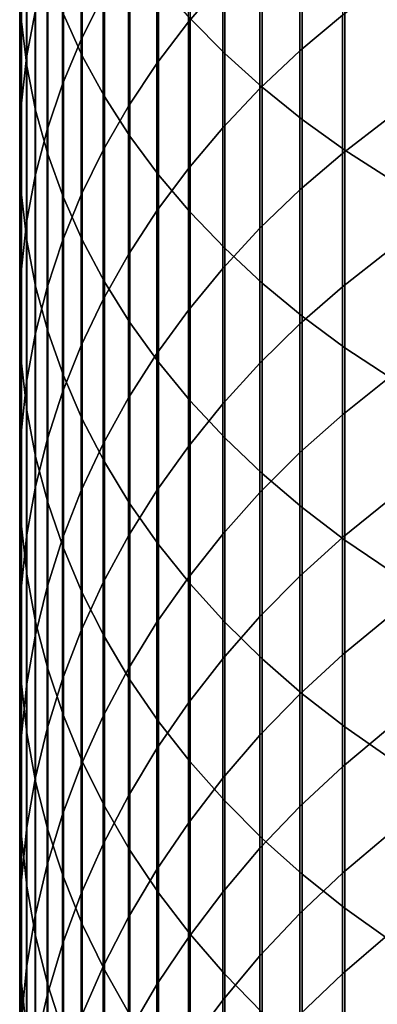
# Model space of a CAD drawing. Header units: metres. Extents: x -28 to 70, y -218 to 27.
# Tile 48 of 246: x -12 to -8, y -183 to -173. Entities that reach past the tile are written whole.
import ezdxf

# ---------------------------------------------------------------- set-up
doc = ezdxf.new("R2010")
doc.units = ezdxf.units.M
doc.layers.add('solid_10_261_002_XXX', color=7, linetype='CONTINUOUS')

msp = doc.modelspace()

# ---------------------------------------------------------------- linework, layer by layer
at = {"layer": 'solid_10_261_002_XXX'}
for points in [[(-11.949986, -170.238815, 423.404846), (-11.949986, -172.157562, 421.459717), (-11.930133, -172.641418, 421.924133), (-11.930133, -170.709808, 423.882294)], [(-10.105136, -170.458466, 431.899719), (-10.105136, -172.609161, 429.945435), (-9.731189, -172.989426, 430.3526), (-9.731189, -170.827469, 432.317108)], [(-11.477005, -170.52739, 427.7164), (-11.477005, -172.563797, 425.76178), (-11.272079, -173.012482, 426.216644), (-11.272079, -170.963486, 428.18335)], [(-9.752155, -170.582077, 412.900848), (-9.752155, -172.213776, 410.950256), (-10.124413, -172.64682, 411.302551), (-10.124413, -171.005325, 413.264832)], [(-11.930133, -170.709808, 423.882294), (-11.930133, -172.641418, 421.924133), (-11.872668, -173.123718, 422.387054), (-11.872668, -171.179291, 424.358215)], [(-11.045485, -170.633743, 416.383636), (-11.045485, -172.36055, 414.430328), (-11.284048, -172.836029, 414.839264), (-11.284048, -171.09787, 416.805389)], [(-11.783843, -170.711838, 420.072052), (-11.783843, -172.539352, 418.115234), (-11.876726, -173.031158, 418.562134), (-11.876726, -171.191238, 420.532196)], [(-9.731189, -170.827469, 432.317108), (-9.731189, -172.989426, 430.3526), (-9.326563, -173.354752, 430.743774), (-9.326563, -171.181976, 432.71814)], [(-11.272079, -170.963486, 428.18335), (-11.272079, -173.012482, 426.216644), (-11.031618, -173.452377, 426.662598), (-11.031618, -171.391037, 428.641144)], [(-10.124413, -171.005325, 413.264832), (-10.124413, -172.64682, 411.302551), (-10.464751, -173.095367, 411.66748), (-10.464751, -171.443756, 413.641907)], [(-8.456086, -171.02121, 409.980042), (-8.456086, -172.572952, 408.018555), (-8.916676, -172.959717, 408.31601), (-8.916676, -171.399689, 410.287964)], [(-11.284048, -171.09787, 416.805389), (-11.284048, -172.836029, 414.839264), (-11.487036, -173.320923, 415.256256), (-11.487036, -171.571198, 417.235474)], [(-11.876726, -171.191238, 420.532196), (-11.876726, -173.031158, 418.562134), (-11.932165, -173.526047, 419.01181), (-11.932165, -171.67366, 420.995239)], [(-11.872668, -171.179291, 424.358215), (-11.872668, -173.123718, 422.387054), (-11.777773, -173.602921, 422.847015), (-11.777773, -171.645752, 424.831116)], [(-9.326563, -171.181976, 432.71814), (-9.326563, -173.354752, 430.743774), (-8.892533, -173.70401, 431.117737), (-8.892533, -171.520889, 433.101501)], [(-11.031618, -171.391037, 428.641144), (-11.031618, -173.452377, 426.662598), (-10.756376, -173.882111, 427.098236), (-10.756376, -171.808716, 429.088348)], [(-10.464751, -171.443756, 413.641907), (-10.464751, -173.095367, 411.66748), (-10.772099, -173.558044, 412.043915), (-10.772099, -171.895966, 414.030792)], [(-8.916676, -171.399689, 410.287964), (-8.916676, -172.959717, 408.31601), (-9.349153, -173.366348, 408.628784), (-9.349153, -171.797638, 410.611694)], [(-8.892533, -171.520889, 433.101501), (-8.892533, -173.70401, 431.117737), (-8.430468, -174.036087, 431.473297), (-8.430468, -171.843124, 433.466003)], [(-11.777773, -171.645752, 424.831116), (-11.777773, -173.602921, 422.847015), (-11.645746, -174.07753, 423.302582), (-11.645746, -172.107742, 425.299438)], [(-11.487036, -171.571198, 417.235474), (-11.487036, -173.320923, 415.256256), (-11.65381, -173.813675, 415.680023), (-11.65381, -172.052185, 417.672546)], [(-11.932165, -171.67366, 420.995239), (-11.932165, -173.526047, 419.01181), (-11.949986, -174.022446, 419.462891), (-11.949986, -172.157562, 421.459717)], [(-10.756376, -171.808716, 429.088348), (-10.756376, -173.882111, 427.098236), (-10.447225, -174.300308, 427.522186), (-10.447225, -172.215179, 429.52359)], [(-9.349153, -171.797638, 410.611694), (-9.349153, -173.366348, 408.628784), (-9.752155, -173.79158, 408.955841), (-9.752155, -172.213776, 410.950256)], [(-8.430468, -171.843124, 433.466003), (-8.430468, -174.036087, 431.473297), (-7.941825, -174.349945, 431.809357), (-7.941825, -172.14769, 433.810486)], [(-10.772099, -171.895966, 414.030792), (-10.772099, -173.558044, 412.043915), (-11.045485, -174.033356, 412.430603), (-11.045485, -172.36055, 414.430328)], [(-11.65381, -172.052185, 417.672546), (-11.65381, -173.813675, 415.680023), (-11.783843, -174.312759, 416.109253), (-11.783843, -172.539352, 418.115234)], [(-11.949986, -172.157562, 421.459717), (-11.949986, -174.022446, 419.462891), (-11.930133, -174.518814, 419.91394), (-11.930133, -172.641418, 421.924133)], [(-11.645746, -172.107742, 425.299438), (-11.645746, -174.07753, 423.302582), (-11.477005, -174.546036, 423.752258), (-11.477005, -172.563797, 425.76178)], [(-10.447225, -172.215179, 429.52359), (-10.447225, -174.300308, 427.522186), (-10.105136, -174.705673, 427.933105), (-10.105136, -172.609161, 429.945435)], [(-9.752155, -172.213776, 410.950256), (-9.752155, -173.79158, 408.955841), (-10.124413, -174.234085, 409.296173), (-10.124413, -172.64682, 411.302551)], [(-7.968838, -172.207306, 407.737305), (-7.968838, -173.697357, 405.744263), (-8.456086, -174.070557, 406.015411), (-8.456086, -172.572952, 408.018555)], [(-11.045485, -172.36055, 414.430328), (-11.045485, -174.033356, 412.430603), (-11.284048, -174.519836, 412.826385), (-11.284048, -172.836029, 414.839264)], [(-11.783843, -172.539352, 418.115234), (-11.783843, -174.312759, 416.109253), (-11.876726, -174.816574, 416.542542), (-11.876726, -173.031158, 418.562134)], [(-11.477005, -172.563797, 425.76178), (-11.477005, -174.546036, 423.752258), (-11.272079, -175.006989, 424.194702), (-11.272079, -173.012482, 426.216644)], [(-10.105136, -172.609161, 429.945435), (-10.105136, -174.705673, 427.933105), (-9.731189, -175.096909, 428.329742), (-9.731189, -172.989426, 430.3526)], [(-8.456086, -172.572952, 408.018555), (-8.456086, -174.070557, 406.015411), (-8.916676, -174.465286, 406.302185), (-8.916676, -172.959717, 408.31601)], [(-11.930133, -172.641418, 421.924133), (-11.930133, -174.518814, 419.91394), (-11.872668, -175.01358, 420.363525), (-11.872668, -173.123718, 422.387054)], [(-10.124413, -172.64682, 411.302551), (-10.124413, -174.234085, 409.296173), (-10.464751, -174.692444, 409.648712), (-10.464751, -173.095367, 411.66748)], [(-11.284048, -172.836029, 414.839264), (-11.284048, -174.519836, 412.826385), (-11.487036, -175.01593, 413.22998), (-11.487036, -173.320923, 415.256256)], [(-11.876726, -173.031158, 418.562134), (-11.876726, -174.816574, 416.542542), (-11.932165, -175.323563, 416.978546), (-11.932165, -173.526047, 419.01181)], [(-11.272079, -173.012482, 426.216644), (-11.272079, -175.006989, 424.194702), (-11.031618, -175.458908, 424.628479), (-11.031618, -173.452377, 426.662598)], [(-9.731189, -172.989426, 430.3526), (-9.731189, -175.096909, 428.329742), (-9.326563, -175.472794, 428.710785), (-9.326563, -173.354752, 430.743774)], [(-8.916676, -172.959717, 408.31601), (-8.916676, -174.465286, 406.302185), (-9.349153, -174.88031, 406.603729), (-9.349153, -173.366348, 408.628784)], [(-11.872668, -173.123718, 422.387054), (-11.872668, -175.01358, 420.363525), (-11.777773, -175.505173, 420.810211), (-11.777773, -173.602921, 422.847015)], [(-10.464751, -173.095367, 411.66748), (-10.464751, -174.692444, 409.648712), (-10.772099, -175.165222, 410.01236), (-10.772099, -173.558044, 412.043915)], [(-11.487036, -173.320923, 415.256256), (-11.487036, -175.01593, 413.22998), (-11.65381, -175.520081, 413.640137), (-11.65381, -173.813675, 415.680023)], [(-9.349153, -173.366348, 408.628784), (-9.349153, -174.88031, 406.603729), (-9.752155, -175.314331, 406.919067), (-9.752155, -173.79158, 408.955841)], [(-9.326563, -173.354752, 430.743774), (-9.326563, -175.472794, 428.710785), (-8.892533, -175.832138, 429.075073), (-8.892533, -173.70401, 431.117737)], [(-11.031618, -173.452377, 426.662598), (-11.031618, -175.458908, 424.628479), (-10.756376, -175.900375, 425.052216), (-10.756376, -173.882111, 427.098236)], [(-11.932165, -173.526047, 419.01181), (-11.932165, -175.323563, 416.978546), (-11.949986, -175.832108, 417.415894), (-11.949986, -174.022446, 419.462891)], [(-10.772099, -173.558044, 412.043915), (-10.772099, -175.165222, 410.01236), (-11.045485, -175.650925, 410.385925), (-11.045485, -174.033356, 412.430603)], [(-11.777773, -173.602921, 422.847015), (-11.777773, -175.505173, 420.810211), (-11.645746, -175.992035, 421.252625), (-11.645746, -174.07753, 423.302582)], [(-9.752155, -173.79158, 408.955841), (-9.752155, -175.314331, 406.919067), (-10.124413, -175.765961, 407.247192), (-10.124413, -174.234085, 409.296173)], [(-8.892533, -173.70401, 431.117737), (-8.892533, -175.832138, 429.075073), (-8.430468, -176.173798, 429.421448), (-8.430468, -174.036087, 431.473297)], [(-7.968838, -173.697357, 405.744263), (-7.968838, -175.132401, 403.711243), (-8.456086, -175.512878, 403.972107), (-8.456086, -174.070557, 406.015411)], [(-11.65381, -173.813675, 415.680023), (-11.65381, -175.520081, 413.640137), (-11.783843, -176.030701, 414.055573), (-11.783843, -174.312759, 416.109253)], [(-10.756376, -173.882111, 427.098236), (-10.756376, -175.900375, 425.052216), (-10.447225, -176.330002, 425.464569), (-10.447225, -174.300308, 427.522186)], [(-11.949986, -174.022446, 419.462891), (-11.949986, -175.832108, 417.415894), (-11.930133, -176.340607, 417.85321), (-11.930133, -174.518814, 419.91394)], [(-11.645746, -174.07753, 423.302582), (-11.645746, -175.992035, 421.252625), (-11.477005, -176.472672, 421.689362), (-11.477005, -174.546036, 423.752258)], [(-11.045485, -174.033356, 412.430603), (-11.045485, -175.650925, 410.385925), (-11.284048, -176.148026, 410.76828), (-11.284048, -174.519836, 412.826385)], [(-8.456086, -174.070557, 406.015411), (-8.456086, -175.512878, 403.972107), (-8.916676, -175.915298, 404.248016), (-8.916676, -174.465286, 406.302185)], [(-8.430468, -174.036087, 431.473297), (-8.430468, -176.173798, 429.421448), (-7.941825, -176.496719, 429.748779), (-7.941825, -174.349945, 431.809357)], [(-11.783843, -174.312759, 416.109253), (-11.783843, -176.030701, 414.055573), (-11.876726, -176.546173, 414.474915), (-11.876726, -174.816574, 416.542542)], [(-10.124413, -174.234085, 409.296173), (-10.124413, -175.765961, 407.247192), (-10.464751, -176.233765, 407.587067), (-10.464751, -174.692444, 409.648712)], [(-10.447225, -174.300308, 427.522186), (-10.447225, -176.330002, 425.464569), (-10.105136, -176.746429, 425.864288), (-10.105136, -174.705673, 427.933105)], [(-11.930133, -174.518814, 419.91394), (-11.930133, -176.340607, 417.85321), (-11.872668, -176.847458, 418.289093), (-11.872668, -175.01358, 420.363525)], [(-11.284048, -174.519836, 412.826385), (-11.284048, -176.148026, 410.76828), (-11.487036, -176.654953, 411.158173), (-11.487036, -175.01593, 413.22998)], [(-11.477005, -174.546036, 423.752258), (-11.477005, -176.472672, 421.689362), (-11.272079, -176.945526, 422.119049), (-11.272079, -175.006989, 424.194702)], [(-8.916676, -174.465286, 406.302185), (-8.916676, -175.915298, 404.248016), (-9.349153, -176.338409, 404.538086), (-9.349153, -174.88031, 406.603729)], [(-10.464751, -174.692444, 409.648712), (-10.464751, -176.233765, 407.587067), (-10.772099, -176.716309, 407.937653), (-10.772099, -175.165222, 410.01236)], [(-10.105136, -174.705673, 427.933105), (-10.105136, -176.746429, 425.864288), (-9.731189, -177.148361, 426.250061), (-9.731189, -175.096909, 428.329742)], [(-11.876726, -174.816574, 416.542542), (-11.876726, -176.546173, 414.474915), (-11.932165, -177.064865, 414.896912), (-11.932165, -175.323563, 416.978546)], [(-9.349153, -174.88031, 406.603729), (-9.349153, -176.338409, 404.538086), (-9.752155, -176.780869, 404.841461), (-9.752155, -175.314331, 406.919067)], [(-11.872668, -175.01358, 420.363525), (-11.872668, -176.847458, 418.289093), (-11.777773, -177.351074, 418.722198), (-11.777773, -175.505173, 420.810211)], [(-11.487036, -175.01593, 413.22998), (-11.487036, -176.654953, 411.158173), (-11.65381, -177.17012, 411.554413), (-11.65381, -175.520081, 413.640137)], [(-11.272079, -175.006989, 424.194702), (-11.272079, -176.945526, 422.119049), (-11.031618, -177.409119, 422.540314), (-11.031618, -175.458908, 424.628479)], [(-10.772099, -175.165222, 410.01236), (-10.772099, -176.716309, 407.937653), (-11.045485, -177.212036, 408.297821), (-11.045485, -175.650925, 410.385925)], [(-9.731189, -175.096909, 428.329742), (-9.731189, -177.148361, 426.250061), (-9.326563, -177.534515, 426.620728), (-9.326563, -175.472794, 428.710785)], [(-7.968838, -175.132401, 403.711243), (-7.968838, -176.511398, 401.639801), (-8.456086, -176.898849, 401.890167), (-8.456086, -175.512878, 403.972107)], [(-11.932165, -175.323563, 416.978546), (-11.932165, -177.064865, 414.896912), (-11.949986, -177.585175, 415.320221), (-11.949986, -175.832108, 417.415894)], [(-9.752155, -175.314331, 406.919067), (-9.752155, -176.780869, 404.841461), (-10.124413, -177.241287, 405.157104), (-10.124413, -175.765961, 407.247192)], [(-11.777773, -175.505173, 420.810211), (-11.777773, -177.351074, 418.722198), (-11.645746, -177.849854, 419.151154), (-11.645746, -175.992035, 421.252625)], [(-11.031618, -175.458908, 424.628479), (-11.031618, -177.409119, 422.540314), (-10.756376, -177.862, 422.951813), (-10.756376, -175.900375, 425.052216)], [(-9.326563, -175.472794, 428.710785), (-9.326563, -177.534515, 426.620728), (-8.892533, -177.903671, 426.975037), (-8.892533, -175.832138, 429.075073)], [(-11.65381, -175.520081, 413.640137), (-11.65381, -177.17012, 411.554413), (-11.783843, -177.691895, 411.955719), (-11.783843, -176.030701, 414.055573)], [(-8.456086, -175.512878, 403.972107), (-8.456086, -176.898849, 401.890167), (-8.916676, -177.308655, 402.154968), (-8.916676, -175.915298, 404.248016)], [(-11.045485, -175.650925, 410.385925), (-11.045485, -177.212036, 408.297821), (-11.284048, -177.719391, 408.666443), (-11.284048, -176.148026, 410.76828)], [(-10.124413, -175.765961, 407.247192), (-10.124413, -177.241287, 405.157104), (-10.464751, -177.718216, 405.4841), (-10.464751, -176.233765, 407.587067)], [(-11.949986, -175.832108, 417.415894), (-11.949986, -177.585175, 415.320221), (-11.930133, -178.105423, 415.743469), (-11.930133, -176.340607, 417.85321)], [(-10.756376, -175.900375, 425.052216), (-10.756376, -177.862, 422.951813), (-10.447225, -178.302734, 423.352295), (-10.447225, -176.330002, 425.464569)], [(-8.916676, -175.915298, 404.248016), (-8.916676, -177.308655, 402.154968), (-9.349153, -177.739532, 402.433411), (-9.349153, -176.338409, 404.538086)], [(-8.892533, -175.832138, 429.075073), (-8.892533, -177.903671, 426.975037), (-8.430468, -178.254669, 427.311951), (-8.430468, -176.173798, 429.421448)], [(-11.783843, -176.030701, 414.055573), (-11.783843, -177.691895, 411.955719), (-11.876726, -178.218628, 412.36084), (-11.876726, -176.546173, 414.474915)], [(-11.645746, -175.992035, 421.252625), (-11.645746, -177.849854, 419.151154), (-11.477005, -178.342224, 419.574585), (-11.477005, -176.472672, 421.689362)], [(-11.284048, -176.148026, 410.76828), (-11.284048, -177.719391, 408.666443), (-11.487036, -178.236786, 409.042358), (-11.487036, -176.654953, 411.158173)], [(-10.464751, -176.233765, 407.587067), (-10.464751, -177.718216, 405.4841), (-10.772099, -178.210144, 405.821381), (-10.772099, -176.716309, 407.937653)], [(-8.430468, -176.173798, 429.421448), (-8.430468, -178.254669, 427.311951), (-7.941825, -178.586395, 427.630371), (-7.941825, -176.496719, 429.748779)], [(-11.930133, -176.340607, 417.85321), (-11.930133, -178.105423, 415.743469), (-11.872668, -178.623993, 416.165375), (-11.872668, -176.847458, 418.289093)], [(-10.447225, -176.330002, 425.464569), (-10.447225, -178.302734, 423.352295), (-10.105136, -178.729919, 423.740479), (-10.105136, -176.746429, 425.864288)], [(-9.349153, -176.338409, 404.538086), (-9.349153, -177.739532, 402.433411), (-9.752155, -178.190109, 402.724548), (-9.752155, -176.780869, 404.841461)], [(-11.876726, -176.546173, 414.474915), (-11.876726, -178.218628, 412.36084), (-11.932165, -178.748672, 412.768524), (-11.932165, -177.064865, 414.896912)], [(-11.477005, -176.472672, 421.689362), (-11.477005, -178.342224, 419.574585), (-11.272079, -178.82663, 419.991211), (-11.272079, -176.945526, 422.119049)], [(-7.968838, -176.511398, 401.639801), (-7.968838, -177.833282, 399.531464), (-8.456086, -178.227432, 399.771149), (-8.456086, -176.898849, 401.890167)], [(-11.487036, -176.654953, 411.158173), (-11.487036, -178.236786, 409.042358), (-11.65381, -178.762589, 409.424377), (-11.65381, -177.17012, 411.554413)], [(-10.772099, -176.716309, 407.937653), (-10.772099, -178.210144, 405.821381), (-11.045485, -178.71553, 406.167877), (-11.045485, -177.212036, 408.297821)], [(-9.752155, -176.780869, 404.841461), (-9.752155, -178.190109, 402.724548), (-10.124413, -178.658981, 403.027527), (-10.124413, -177.241287, 405.157104)], [(-10.105136, -176.746429, 425.864288), (-10.105136, -178.729919, 423.740479), (-9.731189, -179.142242, 424.115143), (-9.731189, -177.148361, 426.250061)], [(-11.872668, -176.847458, 418.289093), (-11.872668, -178.623993, 416.165375), (-11.777773, -179.139252, 416.584564), (-11.777773, -177.351074, 418.722198)], [(-11.272079, -176.945526, 422.119049), (-11.272079, -178.82663, 419.991211), (-11.031618, -179.301559, 420.399628), (-11.031618, -177.409119, 422.540314)], [(-8.456086, -176.898849, 401.890167), (-8.456086, -178.227432, 399.771149), (-8.916676, -178.644318, 400.024658), (-8.916676, -177.308655, 402.154968)], [(-11.932165, -177.064865, 414.896912), (-11.932165, -178.748672, 412.768524), (-11.949986, -179.280334, 413.177429), (-11.949986, -177.585175, 415.320221)], [(-11.65381, -177.17012, 411.554413), (-11.65381, -178.762589, 409.424377), (-11.783843, -179.29512, 409.811279), (-11.783843, -177.691895, 411.955719)], [(-9.731189, -177.148361, 426.250061), (-9.731189, -179.142242, 424.115143), (-9.326563, -179.538361, 424.475098), (-9.326563, -177.534515, 426.620728)], [(-11.045485, -177.212036, 408.297821), (-11.045485, -178.71553, 406.167877), (-11.284048, -179.232773, 406.522491), (-11.284048, -177.719391, 408.666443)], [(-10.124413, -177.241287, 405.157104), (-10.124413, -178.658981, 403.027527), (-10.464751, -179.144653, 403.34137), (-10.464751, -177.718216, 405.4841)], [(-8.916676, -177.308655, 402.154968), (-8.916676, -178.644318, 400.024658), (-9.349153, -179.082642, 400.291229), (-9.349153, -177.739532, 402.433411)], [(-11.777773, -177.351074, 418.722198), (-11.777773, -179.139252, 416.584564), (-11.645746, -179.649551, 416.999725), (-11.645746, -177.849854, 419.151154)], [(-11.031618, -177.409119, 422.540314), (-11.031618, -179.301559, 420.399628), (-10.756376, -179.765518, 420.798645), (-10.756376, -177.862, 422.951813)], [(-11.949986, -177.585175, 415.320221), (-11.949986, -179.280334, 413.177429), (-11.930133, -179.811966, 413.586334), (-11.930133, -178.105423, 415.743469)], [(-9.326563, -177.534515, 426.620728), (-9.326563, -179.538361, 424.475098), (-8.892533, -179.917068, 424.819214), (-8.892533, -177.903671, 426.975037)], [(-11.783843, -177.691895, 411.955719), (-11.783843, -179.29512, 409.811279), (-11.876726, -179.832733, 410.201874), (-11.876726, -178.218628, 412.36084)], [(-11.284048, -177.719391, 408.666443), (-11.284048, -179.232773, 406.522491), (-11.487036, -179.760239, 406.884125), (-11.487036, -178.236786, 409.042358)], [(-10.464751, -177.718216, 405.4841), (-10.464751, -179.144653, 403.34137), (-10.772099, -179.645615, 403.66507), (-10.772099, -178.210144, 405.821381)], [(-9.349153, -177.739532, 402.433411), (-9.349153, -179.082642, 400.291229), (-9.752155, -179.541, 400.569946), (-9.752155, -178.190109, 402.724548)], [(-11.645746, -177.849854, 419.151154), (-11.645746, -179.649551, 416.999725), (-11.477005, -180.153305, 417.409546), (-11.477005, -178.342224, 419.574585)], [(-7.968838, -177.833282, 399.531464), (-7.968838, -179.097092, 397.387817), (-8.456086, -179.497635, 397.616638), (-8.456086, -178.227432, 399.771149)], [(-10.756376, -177.862, 422.951813), (-10.756376, -179.765518, 420.798645), (-10.447225, -180.217026, 421.186951), (-10.447225, -178.302734, 423.352295)], [(-8.892533, -177.903671, 426.975037), (-8.892533, -179.917068, 424.819214), (-8.430468, -180.27713, 425.146423), (-8.430468, -178.254669, 427.311951)], [(-11.930133, -178.105423, 415.743469), (-11.930133, -179.811966, 413.586334), (-11.872668, -180.341858, 413.993896), (-11.872668, -178.623993, 416.165375)], [(-11.876726, -178.218628, 412.36084), (-11.876726, -179.832733, 410.201874), (-11.932165, -180.373703, 410.59491), (-11.932165, -178.748672, 412.768524)], [(-11.487036, -178.236786, 409.042358), (-11.487036, -179.760239, 406.884125), (-11.65381, -180.296265, 407.251617), (-11.65381, -178.762589, 409.424377)], [(-10.772099, -178.210144, 405.821381), (-10.772099, -179.645615, 403.66507), (-11.045485, -180.160278, 403.99762), (-11.045485, -178.71553, 406.167877)], [(-9.752155, -178.190109, 402.724548), (-9.752155, -179.541, 400.569946), (-10.124413, -180.017975, 400.860016), (-10.124413, -178.658981, 403.027527)], [(-8.456086, -178.227432, 399.771149), (-8.456086, -179.497635, 397.616638), (-8.916676, -179.921295, 397.858673), (-8.916676, -178.644318, 400.024658)], [(-8.430468, -178.254669, 427.311951), (-8.430468, -180.27713, 425.146423), (-7.941825, -180.617447, 425.455658), (-7.941825, -178.586395, 427.630371)], [(-11.477005, -178.342224, 419.574585), (-11.477005, -180.153305, 417.409546), (-11.272079, -180.648926, 417.812775), (-11.272079, -178.82663, 419.991211)], [(-10.447225, -178.302734, 423.352295), (-10.447225, -180.217026, 421.186951), (-10.105136, -180.654663, 421.563293), (-10.105136, -178.729919, 423.740479)], [(-11.872668, -178.623993, 416.165375), (-11.872668, -180.341858, 413.993896), (-11.777773, -180.868378, 414.398865), (-11.777773, -179.139252, 416.584564)], [(-10.124413, -178.658981, 403.027527), (-10.124413, -180.017975, 400.860016), (-10.464751, -180.512039, 401.160461), (-10.464751, -179.144653, 403.34137)], [(-8.916676, -178.644318, 400.024658), (-8.916676, -179.921295, 397.858673), (-9.349153, -180.36673, 398.113159), (-9.349153, -179.082642, 400.291229)], [(-11.932165, -178.748672, 412.768524), (-11.932165, -180.373703, 410.59491), (-11.949986, -180.916336, 410.989166), (-11.949986, -179.280334, 413.177429)], [(-11.65381, -178.762589, 409.424377), (-11.65381, -180.296265, 407.251617), (-11.783843, -180.839172, 407.62384), (-11.783843, -179.29512, 409.811279)], [(-11.045485, -178.71553, 406.167877), (-11.045485, -180.160278, 403.99762), (-11.284048, -180.687012, 404.337982), (-11.284048, -179.232773, 406.522491)], [(-10.105136, -178.729919, 423.740479), (-10.105136, -180.654663, 421.563293), (-9.731189, -181.077057, 421.926575), (-9.731189, -179.142242, 424.115143)], [(-11.272079, -178.82663, 419.991211), (-11.272079, -180.648926, 417.812775), (-11.031618, -181.134842, 418.208099), (-11.031618, -179.301559, 420.399628)], [(-9.349153, -179.082642, 400.291229), (-9.349153, -180.36673, 398.113159), (-9.752155, -180.832535, 398.379272), (-9.752155, -179.541, 400.569946)], [(-7.968838, -179.097092, 397.387817), (-7.968838, -180.30188, 395.210419), (-8.456086, -180.708527, 395.428223), (-8.456086, -179.497635, 397.616638)], [(-11.777773, -179.139252, 416.584564), (-11.777773, -180.868378, 414.398865), (-11.645746, -181.389832, 414.799927), (-11.645746, -179.649551, 416.999725)], [(-11.284048, -179.232773, 406.522491), (-11.284048, -180.687012, 404.337982), (-11.487036, -181.224167, 404.685089), (-11.487036, -179.760239, 406.884125)], [(-10.464751, -179.144653, 403.34137), (-10.464751, -180.512039, 401.160461), (-10.772099, -181.021667, 401.470367), (-10.772099, -179.645615, 403.66507)], [(-9.731189, -179.142242, 424.115143), (-9.731189, -181.077057, 421.926575), (-9.326563, -181.482864, 422.275574), (-9.326563, -179.538361, 424.475098)], [(-11.949986, -179.280334, 413.177429), (-11.949986, -180.916336, 410.989166), (-11.930133, -181.458939, 411.383392), (-11.930133, -179.811966, 413.586334)], [(-11.783843, -179.29512, 409.811279), (-11.783843, -180.839172, 407.62384), (-11.876726, -181.387253, 407.999603), (-11.876726, -179.832733, 410.201874)], [(-11.031618, -179.301559, 420.399628), (-11.031618, -181.134842, 418.208099), (-10.756376, -181.609512, 418.594269), (-10.756376, -179.765518, 420.798645)], [(-9.752155, -179.541, 400.569946), (-9.752155, -180.832535, 398.379272), (-10.124413, -181.317261, 398.656189), (-10.124413, -180.017975, 400.860016)], [(-9.326563, -179.538361, 424.475098), (-9.326563, -181.482864, 422.275574), (-8.892533, -181.870819, 422.609222), (-8.892533, -179.917068, 424.819214)], [(-8.456086, -179.497635, 397.616638), (-8.456086, -180.708527, 395.428223), (-8.916676, -181.138626, 395.6586), (-8.916676, -179.921295, 397.858673)], [(-11.645746, -179.649551, 416.999725), (-11.645746, -181.389832, 414.799927), (-11.477005, -181.904587, 415.195862), (-11.477005, -180.153305, 417.409546)], [(-10.772099, -179.645615, 403.66507), (-10.772099, -181.021667, 401.470367), (-11.045485, -181.545212, 401.788727), (-11.045485, -180.160278, 403.99762)], [(-11.487036, -179.760239, 406.884125), (-11.487036, -181.224167, 404.685089), (-11.65381, -181.770035, 405.037811), (-11.65381, -180.296265, 407.251617)], [(-10.756376, -179.765518, 420.798645), (-10.756376, -181.609512, 418.594269), (-10.447225, -182.071457, 418.970093), (-10.447225, -180.217026, 421.186951)], [(-11.876726, -179.832733, 410.201874), (-11.876726, -181.387253, 407.999603), (-11.932165, -181.938766, 408.377747), (-11.932165, -180.373703, 410.59491)], [(-11.930133, -179.811966, 413.586334), (-11.930133, -181.458939, 411.383392), (-11.872668, -181.999771, 411.776337), (-11.872668, -180.341858, 413.993896)], [(-8.916676, -179.921295, 397.858673), (-8.916676, -181.138626, 395.6586), (-9.349153, -181.590851, 395.900818), (-9.349153, -180.36673, 398.113159)], [(-8.892533, -179.917068, 424.819214), (-8.892533, -181.870819, 422.609222), (-8.430468, -182.2397, 422.926453), (-8.430468, -180.27713, 425.146423)], [(-10.124413, -180.017975, 400.860016), (-10.124413, -181.317261, 398.656189), (-10.464751, -181.819351, 398.943024), (-10.464751, -180.512039, 401.160461)], [(-11.477005, -180.153305, 417.409546), (-11.477005, -181.904587, 415.195862), (-11.272079, -182.411041, 415.585388), (-11.272079, -180.648926, 417.812775)], [(-11.045485, -180.160278, 403.99762), (-11.045485, -181.545212, 401.788727), (-11.284048, -182.081039, 402.114594), (-11.284048, -180.687012, 404.337982)], [(-11.65381, -180.296265, 407.251617), (-11.65381, -181.770035, 405.037811), (-11.783843, -182.322906, 405.395081), (-11.783843, -180.839172, 407.62384)], [(-10.447225, -180.217026, 421.186951), (-10.447225, -182.071457, 418.970093), (-10.105136, -182.519211, 419.334351), (-10.105136, -180.654663, 421.563293)], [(-8.430468, -180.27713, 425.146423), (-8.430468, -182.2397, 422.926453), (-7.941825, -182.588333, 423.226257), (-7.941825, -180.617447, 425.455658)], [(-11.932165, -180.373703, 410.59491), (-11.932165, -181.938766, 408.377747), (-11.949986, -182.491959, 408.757019), (-11.949986, -180.916336, 410.989166)], [(-11.872668, -180.341858, 413.993896), (-11.872668, -181.999771, 411.776337), (-11.777773, -182.53714, 412.166748), (-11.777773, -180.868378, 414.398865)], [(-9.349153, -180.36673, 398.113159), (-9.349153, -181.590851, 395.900818), (-9.752155, -182.063751, 396.154114), (-9.752155, -180.832535, 398.379272)], [(-7.968838, -180.30188, 395.210419), (-7.968838, -181.446732, 393.000946), (-8.456086, -181.859177, 393.20755), (-8.456086, -180.708527, 395.428223)], [(-10.464751, -180.512039, 401.160461), (-10.464751, -181.819351, 398.943024), (-10.772099, -182.337234, 399.238892), (-10.772099, -181.021667, 401.470367)], [(-11.284048, -180.687012, 404.337982), (-11.284048, -182.081039, 402.114594), (-11.487036, -182.627472, 402.446869), (-11.487036, -181.224167, 404.685089)], [(-11.272079, -180.648926, 417.812775), (-11.272079, -182.411041, 415.585388), (-11.031618, -182.907562, 415.967285), (-11.031618, -181.134842, 418.208099)], [(-10.105136, -180.654663, 421.563293), (-10.105136, -182.519211, 419.334351), (-9.731189, -182.95137, 419.685944), (-9.731189, -181.077057, 421.926575)], [(-8.456086, -180.708527, 395.428223), (-8.456086, -181.859177, 393.20755), (-8.916676, -182.295425, 393.426086), (-8.916676, -181.138626, 395.6586)], [(-9.752155, -180.832535, 398.379272), (-9.752155, -182.063751, 396.154114), (-10.124413, -182.555862, 396.417694), (-10.124413, -181.317261, 398.656189)], [(-11.949986, -180.916336, 410.989166), (-11.949986, -182.491959, 408.757019), (-11.930133, -183.04512, 409.136261), (-11.930133, -181.458939, 411.383392)], [(-11.783843, -180.839172, 407.62384), (-11.783843, -182.322906, 405.395081), (-11.876726, -182.881042, 405.755707), (-11.876726, -181.387253, 407.999603)], [(-11.777773, -180.868378, 414.398865), (-11.777773, -182.53714, 412.166748), (-11.645746, -183.069366, 412.553436), (-11.645746, -181.389832, 414.799927)], [(-10.772099, -181.021667, 401.470367), (-10.772099, -182.337234, 399.238892), (-11.045485, -182.869293, 399.542847), (-11.045485, -181.545212, 401.788727)], [(-11.031618, -181.134842, 418.208099), (-11.031618, -182.907562, 415.967285), (-10.756376, -183.392609, 416.340332), (-10.756376, -181.609512, 418.594269)], [(-9.731189, -181.077057, 421.926575), (-9.731189, -182.95137, 419.685944), (-9.326563, -183.366562, 420.023743), (-9.326563, -181.482864, 422.275574)], [(-8.916676, -181.138626, 395.6586), (-8.916676, -182.295425, 393.426086), (-9.349153, -182.754089, 393.655884), (-9.349153, -181.590851, 395.900818)], [(-11.487036, -181.224167, 404.685089), (-11.487036, -182.627472, 402.446869), (-11.65381, -183.182785, 402.784576), (-11.65381, -181.770035, 405.037811)], [(-10.124413, -181.317261, 398.656189), (-10.124413, -182.555862, 396.417694), (-10.464751, -183.065598, 396.690704), (-10.464751, -181.819351, 398.943024)], [(-11.876726, -181.387253, 407.999603), (-11.876726, -182.881042, 405.755707), (-11.932165, -183.442673, 406.118622), (-11.932165, -181.938766, 408.377747)], [(-11.930133, -181.458939, 411.383392), (-11.930133, -183.04512, 409.136261), (-11.872668, -183.596497, 409.514282), (-11.872668, -181.999771, 411.776337)], [(-11.645746, -181.389832, 414.799927), (-11.645746, -183.069366, 412.553436), (-11.477005, -183.594757, 412.93515), (-11.477005, -181.904587, 415.195862)], [(-7.968838, -181.446732, 393.000946), (-7.968838, -182.530807, 390.761017), (-8.456086, -182.948746, 390.956299), (-8.456086, -181.859177, 393.20755)], [(-11.045485, -181.545212, 401.788727), (-11.045485, -182.869293, 399.542847), (-11.284048, -183.413818, 399.853943), (-11.284048, -182.081039, 402.114594)], [(-9.326563, -181.482864, 422.275574), (-9.326563, -183.366562, 420.023743), (-8.892533, -183.763489, 420.346649), (-8.892533, -181.870819, 422.609222)], [(-10.756376, -181.609512, 418.594269), (-10.756376, -183.392609, 416.340332), (-10.447225, -183.864655, 416.7034), (-10.447225, -182.071457, 418.970093)], [(-9.349153, -181.590851, 395.900818), (-9.349153, -182.754089, 393.655884), (-9.752155, -183.233734, 393.896149), (-9.752155, -182.063751, 396.154114)], [(-11.65381, -181.770035, 405.037811), (-11.65381, -183.182785, 402.784576), (-11.783843, -183.745209, 403.126587), (-11.783843, -182.322906, 405.395081)], [(-10.464751, -181.819351, 398.943024), (-10.464751, -183.065598, 396.690704), (-10.772099, -183.59137, 396.972321), (-10.772099, -182.337234, 399.238892)], [(-8.456086, -181.859177, 393.20755), (-8.456086, -182.948746, 390.956299), (-8.916676, -183.390793, 391.162842), (-8.916676, -182.295425, 393.426086)], [(-8.892533, -181.870819, 422.609222), (-8.892533, -183.763489, 420.346649), (-8.430468, -184.140884, 420.653687), (-8.430468, -182.2397, 422.926453)], [(-11.932165, -181.938766, 408.377747), (-11.932165, -183.442673, 406.118622), (-11.949986, -184.006027, 406.482666), (-11.949986, -182.491959, 408.757019)], [(-11.872668, -181.999771, 411.776337), (-11.872668, -183.596497, 409.514282), (-11.777773, -184.144333, 409.889893), (-11.777773, -182.53714, 412.166748)], [(-11.477005, -181.904587, 415.195862), (-11.477005, -183.594757, 412.93515), (-11.272079, -184.111649, 413.310699), (-11.272079, -182.411041, 415.585388)], [(-11.284048, -182.081039, 402.114594), (-11.284048, -183.413818, 399.853943), (-11.487036, -183.969131, 400.171173), (-11.487036, -182.627472, 402.446869)], [(-10.447225, -182.071457, 418.970093), (-10.447225, -183.864655, 416.7034), (-10.105136, -184.322189, 417.055328), (-10.105136, -182.519211, 419.334351)], [(-9.752155, -182.063751, 396.154114), (-9.752155, -183.233734, 393.896149), (-10.124413, -183.732849, 394.146179), (-10.124413, -182.555862, 396.417694)], [(-11.783843, -182.322906, 405.395081), (-11.783843, -183.745209, 403.126587), (-11.876726, -184.312973, 403.471863), (-11.876726, -182.881042, 405.755707)], [(-8.916676, -182.295425, 393.426086), (-8.916676, -183.390793, 391.162842), (-9.349153, -183.855576, 391.380005), (-9.349153, -182.754089, 393.655884)], [(-8.430468, -182.2397, 422.926453), (-8.430468, -184.140884, 420.653687), (-7.941825, -184.497574, 420.943878), (-7.941825, -182.588333, 423.226257)], [(-11.272079, -182.411041, 415.585388), (-11.272079, -184.111649, 413.310699), (-11.031618, -184.618423, 413.678894), (-11.031618, -182.907562, 415.967285)], [(-10.772099, -182.337234, 399.238892), (-10.772099, -183.59137, 396.972321), (-11.045485, -184.131531, 397.261627), (-11.045485, -182.869293, 399.542847)], [(-11.949986, -182.491959, 408.757019), (-11.949986, -184.006027, 406.482666), (-11.930133, -184.569336, 406.846649), (-11.930133, -183.04512, 409.136261)], [(-11.777773, -182.53714, 412.166748), (-11.777773, -184.144333, 409.889893), (-11.645746, -184.686905, 410.261871), (-11.645746, -183.069366, 412.553436)], [(-10.105136, -182.519211, 419.334351), (-10.105136, -184.322189, 417.055328), (-9.731189, -184.763779, 417.394958), (-9.731189, -182.95137, 419.685944)], [(-7.968838, -182.530807, 390.761017), (-7.968838, -183.553314, 388.49231), (-8.456086, -183.97641, 388.676117), (-8.456086, -182.948746, 390.956299)], [(-11.487036, -182.627472, 402.446869), (-11.487036, -183.969131, 400.171173), (-11.65381, -184.533447, 400.493561), (-11.65381, -183.182785, 402.784576)], [(-10.124413, -182.555862, 396.417694), (-10.124413, -183.732849, 394.146179), (-10.464751, -184.249863, 394.405182), (-10.464751, -183.065598, 396.690704)], [(-9.349153, -182.754089, 393.655884), (-9.349153, -183.855576, 391.380005), (-9.752155, -184.341599, 391.607086), (-9.752155, -183.233734, 393.896149)], [(-11.876726, -182.881042, 405.755707), (-11.876726, -184.312973, 403.471863), (-11.932165, -184.884308, 403.819305), (-11.932165, -183.442673, 406.118622)], [(-11.045485, -182.869293, 399.542847), (-11.045485, -184.131531, 397.261627), (-11.284048, -184.684357, 397.557739), (-11.284048, -183.413818, 399.853943)], [(-11.031618, -182.907562, 415.967285), (-11.031618, -184.618423, 413.678894), (-10.756376, -185.11348, 414.038574), (-10.756376, -183.392609, 416.340332)], [(-9.731189, -182.95137, 419.685944), (-9.731189, -184.763779, 417.394958), (-9.326563, -185.188049, 417.721283), (-9.326563, -183.366562, 420.023743)], [(-8.456086, -182.948746, 390.956299), (-8.456086, -183.97641, 388.676117), (-8.916676, -184.42395, 388.870483), (-8.916676, -183.390793, 391.162842)], [(-11.930133, -183.04512, 409.136261), (-11.930133, -184.569336, 406.846649), (-11.872668, -185.130829, 407.209473), (-11.872668, -183.596497, 409.514282)], [(-11.645746, -183.069366, 412.553436), (-11.645746, -184.686905, 410.261871), (-11.477005, -185.222534, 410.62912), (-11.477005, -183.594757, 412.93515)], [(-10.464751, -183.065598, 396.690704), (-10.464751, -184.249863, 394.405182), (-10.772099, -184.783127, 394.672333), (-10.772099, -183.59137, 396.972321)], [(-11.65381, -183.182785, 402.784576), (-11.65381, -184.533447, 400.493561), (-11.783843, -185.105011, 400.820099), (-11.783843, -183.745209, 403.126587)], [(-9.752155, -183.233734, 393.896149), (-9.752155, -184.341599, 391.607086), (-10.124413, -184.847366, 391.843384), (-10.124413, -183.732849, 394.146179)]]:
    msp.add_3dface(points, dxfattribs=at)

doc.saveas('drawing.dxf')
